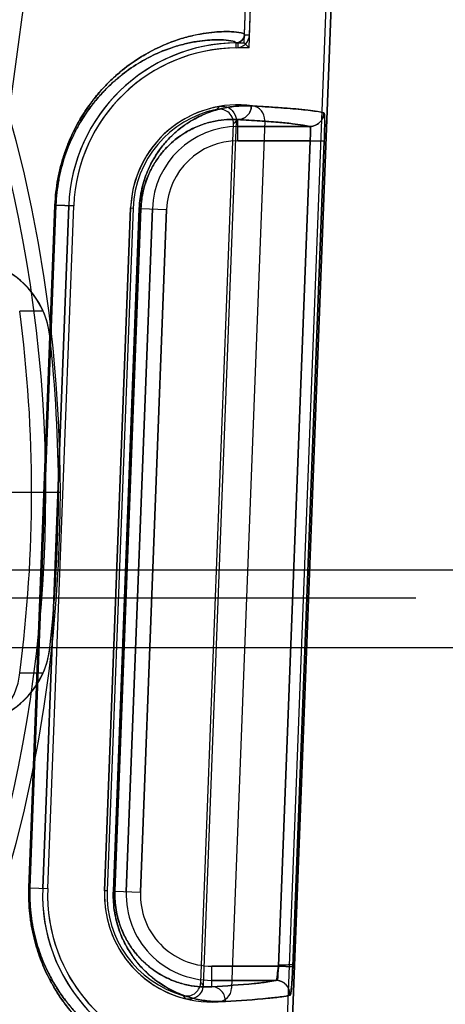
# Model space of a CAD drawing. Header units: millimetres. Extents: x 0 to 297, y 0 to 210.
# Tile 244 of 256: x 59.123 to 59.243, y 159.995 to 160.272. Entities that reach past the tile are written whole.
import ezdxf

# ---------------------------------------------------------------- set-up
doc = ezdxf.new("R2010")
doc.units = ezdxf.units.MM
doc.header["$LTSCALE"] = 16.335
doc.layers.get('0').update_dxf_attribs({"linetype": 'CONTINUOUS'})
for name, color, linetype in [('AXES_REF', 7, 'CONTINUOUS'), ('INTFCLR_1', 7, 'CONTINUOUS'), ('INTFCLR_144815', 7, 'CONTINUOUS'), ('INTFCLR_72935', 7, 'CONTINUOUS')]:
    doc.layers.add(name, color=color, linetype=linetype)

msp = doc.modelspace()

# ---------------------------------------------------------------- linework, layer by layer
at = {"color": 7, "linetype": 'Continuous'}
for radius in [7.756662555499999, 7.756, 7.706331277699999]:
    msp.add_circle((57.52239940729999, 154.539298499), radius, dxfattribs=at)
msp.add_arc((57.52239940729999, 154.539298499), 7.68, 278.2771290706, 261.7228709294, dxfattribs=at)
at = {"layer": 'AXES_REF', "color": 9, "linetype": 'Continuous'}
msp.add_circle((57.52239940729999, 154.539298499), 7.075609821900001, dxfattribs=at)
at = {"layer": 'INTFCLR_1', "color": 6, "linetype": 'Continuous'}
for p, q in [((59.21997568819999, 160.5621008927), (59.1784540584, 159.4753140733)), ((59.2213844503, 160.5620254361), (59.1798646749, 159.4752871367)), ((59.1861302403, 160.2679161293), (59.197416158, 160.5633136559)), ((59.18753982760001, 160.2678622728), (59.1988249, 160.5632376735)), ((59.1918032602, 160.2438053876), (59.182478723, 159.9997450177)), ((59.12937254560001, 160.0278151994), (59.1367080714, 160.2198151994)), ((59.1307831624, 160.0277882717), (59.13811868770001, 160.219788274)), ((59.1541070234, 160.2191774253), (59.1467714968, 160.0271774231))]:
    msp.add_line(p, q, dxfattribs=at)
at = {"layer": 'INTFCLR_1', "color": 9, "linetype": 'Continuous'}
for p, q in [((59.1861302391, 160.2679160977), (59.1875398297, 160.2678623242)), ((59.1837722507, 160.2641969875), (59.183757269, 160.2656075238)), ((59.18425914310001, 160.2380946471), (59.18425914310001, 160.2440311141)), ((59.18425914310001, 160.2420940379), (59.2044787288, 160.2420940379)), ((59.2045764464, 160.2380946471), (59.18425914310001, 160.2380946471)), ((59.2045764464, 160.2380946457), (59.1956990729, 160.0059562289)), ((59.2085698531, 160.2379419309), (59.1996923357, 160.0058035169)), ((59.2085698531, 160.2379419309), (59.2045764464, 160.2380946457)), ((59.1255174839, 160.0279786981), (59.1328245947, 160.2199799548)), ((59.1331012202, 160.2199799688), (59.125798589, 160.027978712)), ((59.1331012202, 160.2199799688), (59.1328245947, 160.2199799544)), ((59.1331012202, 160.2199799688), (59.13811868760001, 160.2197882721)), ((59.1492383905, 160.0270660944), (59.1565485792, 160.2190673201)), ((59.1569882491, 160.2190673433), (59.1496848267, 160.0270661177)), ((59.1528725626, 160.0269443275), (59.1602080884, 160.2189443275)), ((59.1565485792, 160.2190673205), (59.1569882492, 160.219067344)), ((59.15686903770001, 160.0267916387), (59.16420456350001, 160.2187916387)), ((59.1569882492, 160.2190673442), (59.16420456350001, 160.2187916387)), ((59.125798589, 160.027978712), (59.1255174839, 160.0279786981)), ((59.125798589, 160.027978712), (59.1307831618, 160.0277882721)), ((59.1496848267, 160.0270661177), (59.1492383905, 160.0270660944)), ((59.1496848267, 160.0270661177), (59.15686903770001, 160.0267916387)), ((59.1769236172, 160.0001760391), (59.1769236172, 160.0059562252)), ((59.1769236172, 160.0059562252), (59.1956990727, 160.0059562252)), ((59.1956990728, 160.0059562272), (59.1996923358, 160.0058035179)), ((59.1949811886, 160.0019568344), (59.1769236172, 160.0019568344))]:
    msp.add_line(p, q, dxfattribs=at)
at = {"layer": 'INTFCLR_1', "color": 6, "linetype": 'Continuous'}
for centre, radius, start, end in [((59.183731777, 160.2680075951), 0.0024002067, 270.6085343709, 357.8153197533), ((59.18425914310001, 160.2180254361), 0.04758473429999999, 90.6042427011, 177.8120294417), ((59.183731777, 160.2680075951), 0.0038108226, 270.6085426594, 357.8145463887), ((59.18425914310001, 160.2180254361), 0.04617411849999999, 90.60417744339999, 177.8120271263), ((59.18425914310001, 160.2180254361), 0.0301741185, 82.21149370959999, 177.8120295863), ((59.1878061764, 160.2439580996), 0.004, 357.8120301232, 82.21149379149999), ((59.1769236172, 160.0260254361), 0.04758473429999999, 177.8120294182, 265.0197515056), ((59.1769236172, 160.0260254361), 0.04617411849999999, 177.8120298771, 265.0197518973), ((59.1769236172, 160.0260254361), 0.0301741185, 177.8120296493, 273.4125651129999), ((59.1784816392, 159.9998977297), 0.004, 273.4125647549, 357.8120301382)]:
    msp.add_arc(centre, radius, start, end, dxfattribs=at)
at = {"layer": 'INTFCLR_1', "color": 9, "linetype": 'Continuous'}
for centre, radius, start, end in [((59.18425914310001, 160.2180254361), 0.0240686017, 90.00000001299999, 177.8120294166), ((59.18425914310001, 160.2180254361), 0.0200692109, 90.0000000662, 177.8120297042), ((59.1769236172, 160.0260254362), 0.0240686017, 177.8120294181, 269.9999999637), ((59.1769236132, 160.0260254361), 0.0200692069, 177.8120290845, 269.9999999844)]:
    msp.add_arc(centre, radius, start, end, dxfattribs=at)
at = {"layer": 'INTFCLR_1', "color": 7, "linetype": 'Continuous'}
msp.add_arc((59.1949721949, 159.9979558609), 0.0040012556, 357.8355308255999, 89.87120715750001, dxfattribs=at)
at = {"layer": 'INTFCLR_1', "color": 9, "linetype": 'Continuous'}
for points, knots in [([(59.13282459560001, 160.2199799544), (59.132918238, 160.2224404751), (59.1332555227, 160.2255007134), (59.1339775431, 160.2290801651), (59.1345145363, 160.2313367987), (59.1351484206, 160.2335112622), (59.1358695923, 160.2355998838), (59.13661590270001, 160.2375592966), (59.1379734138, 160.2406903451), (59.1397473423, 160.2439915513), (59.1416659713, 160.2469673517), (59.1435257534, 160.2495626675), (59.14588908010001, 160.2524258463), (59.1487906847, 160.2553884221), (59.1524377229, 160.2585759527), (59.1568344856, 160.261686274), (59.1612284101, 160.2640428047), (59.1645000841, 160.2654576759), (59.1673976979, 160.2665391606), (59.1701607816, 160.2673567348), (59.1727705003, 160.267942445), (59.1750258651, 160.2683525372), (59.177532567, 160.2686650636), (59.18017765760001, 160.2688053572), (59.1826718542, 160.2687729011), (59.1846110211, 160.2685570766), (59.1857682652, 160.2682698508), (59.1861344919, 160.2680268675), (59.1861302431, 160.2679161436)], [0, 0, 0, 0, 0.09145445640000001, 0.1138036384, 0.1356225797, 0.1775934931, 0.1978577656, 0.2176815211, 0.2554568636, 0.3245480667, 0.3565511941, 0.3869221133, 0.443096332, 0.4942467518, 0.5407728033, 0.6228600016, 0.6936556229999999, 0.7255371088, 0.7551980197, 0.8084927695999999, 0.8323850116, 0.8545194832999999, 0.8936035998, 0.9261879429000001, 0.9525909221, 0.9869380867, 0.995884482, 1, 1, 1, 1]), ([(59.1331012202, 160.2199799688), (59.1331905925, 160.2223302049), (59.1335118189, 160.2252531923), (59.1341992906, 160.2286724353), (59.13471047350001, 160.2308277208), (59.1353138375, 160.2329045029), (59.1360002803, 160.2348992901), (59.1367105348, 160.236770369), (59.1380021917, 160.239759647), (59.1396901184, 160.2429114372), (59.141515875, 160.2457523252), (59.1432850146, 160.2482288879), (59.14553288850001, 160.2509603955), (59.1482927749, 160.2537859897), (59.15176044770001, 160.2568240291), (59.1559401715, 160.2597863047), (59.1601175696, 160.2620280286), (59.1632270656, 160.2633715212), (59.1659797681, 160.2643966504), (59.16860438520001, 160.2651695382), (59.171082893, 160.2657205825), (59.1732240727, 160.2661044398), (59.1756036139, 160.2663933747), (59.1781129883, 160.2665155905), (59.1804819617, 160.2664710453), (59.1823151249, 160.2662508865), (59.1834230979, 160.2659602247), (59.1837617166, 160.2657155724), (59.1837572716, 160.2656075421)], [0, 0, 0, 0, 0.0917406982, 0.1141566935, 0.136039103, 0.1781262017, 0.1984432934, 0.2183163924, 0.2561787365, 0.3254018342, 0.3574526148, 0.3878602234, 0.4440791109, 0.4952427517, 0.5417573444, 0.6237687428, 0.6944433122, 0.7262543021, 0.7558410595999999, 0.8089827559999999, 0.8327989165, 0.8548590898, 0.8938039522, 0.926266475, 0.9525704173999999, 0.9868267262, 0.9957825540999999, 1, 1, 1, 1]), ([(59.1565485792, 160.2190673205), (59.1565849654, 160.2200229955), (59.1567075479, 160.2214457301), (59.1570032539, 160.2233099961), (59.157369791, 160.2250830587), (59.1579502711, 160.2271725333), (59.1588107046, 160.2294849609), (59.1597800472, 160.2315683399), (59.16082312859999, 160.2334374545), (59.1619166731, 160.2351144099), (59.1633733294, 160.2370616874), (59.1649066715, 160.2387739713), (59.1664896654, 160.2402697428), (59.1680016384, 160.2415572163), (59.1698837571, 160.2429371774), (59.1728042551, 160.2446943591), (59.1763625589, 160.2462781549), (59.1805193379, 160.2474192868), (59.18439909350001, 160.2479310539), (59.1868881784, 160.2479438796), (59.1880749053, 160.2478778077)], [0, 0, 0, 0, 0.0603894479, 0.0899892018, 0.119159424, 0.17467886, 0.2267330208, 0.2747852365, 0.3196343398, 0.3617804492, 0.4011022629, 0.4731136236, 0.506543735, 0.5385750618, 0.5984631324, 0.6536618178, 0.7535741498, 0.8432714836, 0.9249485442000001, 1, 1, 1, 1]), ([(59.1880749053, 160.2478778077), (59.1880564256, 160.2473915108), (59.18783712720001, 160.2463851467), (59.1869842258, 160.2450871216), (59.1857121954, 160.2442247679), (59.1847263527, 160.2440266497), (59.1842591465, 160.2440239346)], [0, 0, 0, 0, 0.245399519, 0.5071339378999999, 0.7644002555, 1, 1, 1, 1]), ([(59.20447873, 160.2420976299), (59.20522011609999, 160.2420987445), (59.20652302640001, 160.2424813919), (59.2080059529, 160.2439083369), (59.208437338, 160.2451977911), (59.2084691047, 160.245940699)], [0, 0, 0, 0, 0.3677585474, 0.6311502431, 1, 1, 1, 1]), ([(59.2084691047, 160.245940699), (59.2085315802, 160.2459224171), (59.2085674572, 160.2456369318), (59.2086356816, 160.2452234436), (59.2086631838, 160.2444538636), (59.2086822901, 160.2435888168), (59.2086825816, 160.2426273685), (59.2086638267, 160.2407596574), (59.2086173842, 160.2391848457), (59.2085698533, 160.2379419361)], [0, 0, 0, 0, 0.0243363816, 0.0836812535, 0.1766822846, 0.3011690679, 0.4113743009, 0.5349902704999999, 1, 1, 1, 1]), ([(59.1569882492, 160.219067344), (59.1570199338, 160.2199008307), (59.1571610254, 160.2215431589), (59.1575930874, 160.2239192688), (59.15820664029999, 160.2261347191), (59.15895424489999, 160.228150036), (59.1597962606, 160.2299648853), (59.1607021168, 160.2315922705), (59.1616514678, 160.2330514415), (59.1629155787, 160.2347443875), (59.1650848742, 160.237170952), (59.16779004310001, 160.2393781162), (59.1710860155, 160.2413547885), (59.1741623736, 160.2427155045), (59.1777517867, 160.2436825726), (59.18109626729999, 160.2441072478), (59.18323878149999, 160.2440900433), (59.1842591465, 160.2440239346)], [0, 0, 0, 0, 0.0607780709, 0.1198971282, 0.1757400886, 0.2280711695, 0.2763507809, 0.3213836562, 0.36367453, 0.4031049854, 0.4752440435, 0.6004044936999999, 0.6555016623, 0.75508233, 0.8443321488, 0.9254925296, 1, 1, 1, 1]), ([(59.2044787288, 160.2420940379), (59.2038640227, 160.2422754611), (59.2022438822, 160.2425629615), (59.19927212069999, 160.2429377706), (59.19521863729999, 160.2433106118), (59.1900957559, 160.2436876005), (59.1863228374, 160.2439152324), (59.18425914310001, 160.2440311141)], [0, 0, 0, 0, 0.0945749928, 0.2419709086, 0.4422842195, 0.6949987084, 1, 1, 1, 1]), ([(59.20447873, 160.2420976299), (59.2046521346, 160.2420720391), (59.2046362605, 160.2411947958), (59.2047113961, 160.2404213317), (59.2046488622, 160.239198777), (59.20460571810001, 160.2384773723), (59.2045764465, 160.2380946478)], [0, 0, 0, 0, 0.130335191, 0.4536621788, 0.7145859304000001, 1, 1, 1, 1]), ([(59.1749825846, 159.9761374), (59.1749783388, 159.9760256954), (59.1745838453, 159.9758136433), (59.1733946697, 159.9756194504), (59.1714153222, 159.9755585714), (59.1688995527, 159.9757264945), (59.1662534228, 159.9760794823), (59.16313243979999, 159.9767240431), (59.1602470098, 159.9775577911), (59.1577148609, 159.9784639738), (59.15484410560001, 159.979641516), (59.1509805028, 159.9815750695), (59.1461022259, 159.9847183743), (59.141950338, 159.9881890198), (59.1385645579, 159.9916721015), (59.1359216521, 159.9948498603), (59.1338113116, 159.9978731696), (59.1321748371, 160.0005936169), (59.1305081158, 160.0036987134), (59.1290112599, 160.0071113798), (59.1279134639, 160.0103178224), (59.1273289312, 160.012312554), (59.12677870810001, 160.0144332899), (59.1263206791, 160.0166316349), (59.1259641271, 160.0189017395), (59.1255255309, 160.0224923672), (59.1254246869, 160.0255403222), (59.12551748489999, 160.0279786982)], [0, 0, 0, 0, 0.00415512, 0.0132579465, 0.04812376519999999, 0.0748320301, 0.1077088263, 0.1470290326, 0.1932704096, 0.2191881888, 0.2469717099, 0.3085690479, 0.3794799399, 0.4622323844, 0.50906378, 0.5598962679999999, 0.6156970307, 0.6459197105, 0.6778621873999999, 0.7466490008, 0.7841161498, 0.8037783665, 0.8238994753, 0.8655447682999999, 0.8871774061, 0.9092985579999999, 1, 1, 1, 1]), ([(59.1727926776, 159.9786203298), (59.172788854, 159.9785114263), (59.1724224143, 159.9782953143), (59.1712826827, 159.9780948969), (59.1694107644, 159.9780217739), (59.1670206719, 159.978168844), (59.1645099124, 159.9784940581), (59.1615468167, 159.9790977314), (59.1588072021, 159.9798843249), (59.156402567, 159.9807419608), (59.1536753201, 159.9818585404), (59.1500038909, 159.9836957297), (59.14536761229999, 159.9866873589), (59.14142178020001, 159.9899939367), (59.1382035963, 159.9933143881), (59.1356907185, 159.9963456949), (59.1336843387, 159.9992302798), (59.13212836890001, 160.0018264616), (59.1305431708, 160.0047909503), (59.1291197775, 160.008049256), (59.1280760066, 160.0111106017), (59.1275201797, 160.0130154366), (59.1269969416, 160.0150408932), (59.1265614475, 160.0171404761), (59.12622249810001, 160.0193086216), (59.1258056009, 160.0227384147), (59.1257100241, 160.0256496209), (59.125798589, 160.027978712)], [0, 0, 0, 0, 0.0042537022, 0.013361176, 0.0481250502, 0.0747278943, 0.1074766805, 0.1466521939, 0.1927386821, 0.2185778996, 0.2462841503, 0.3077370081, 0.3785304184, 0.4612143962, 0.5080400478, 0.5588924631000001, 0.6147450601, 0.6450081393, 0.6770021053, 0.7459276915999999, 0.7834843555, 0.8031969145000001, 0.8233716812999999, 0.8651340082, 0.8868300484, 0.9090174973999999, 1, 1, 1, 1]), ([(59.1807559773, 159.9960239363), (59.1795278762, 159.9959523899), (59.1769552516, 159.9959654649), (59.1729505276, 159.9965130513), (59.168664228, 159.9977339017), (59.1650009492, 159.9994314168), (59.1624274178, 160.0010517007), (59.1608905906, 160.0021762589), (59.159277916, 160.0034839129), (59.1576995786, 160.0049867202), (59.1561824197, 160.00669394), (59.1546128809, 160.0086888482), (59.15315692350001, 160.0109659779), (59.1518634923, 160.0135448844), (59.15094934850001, 160.0157841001), (59.150309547, 160.0178260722), (59.14988422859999, 160.0195872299), (59.1495192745, 160.0214862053), (59.1492886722, 160.023463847), (59.1492062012, 160.0254970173), (59.14921833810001, 160.0265394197), (59.1492383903, 160.0270660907)], [0, 0, 0, 0, 0.0741702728, 0.1546339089, 0.2429791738, 0.3419225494, 0.3968630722, 0.4261042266, 0.4566930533, 0.5220022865, 0.5571969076, 0.5943301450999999, 0.6749684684, 0.7195761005, 0.7681525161, 0.8206304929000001, 0.8484164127, 0.8773538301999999, 0.9371840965, 0.9682229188, 1, 1, 1, 1]), ([(59.1769236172, 160.0001760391), (59.1758688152, 160.0001044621), (59.1736564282, 160.0000968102), (59.170207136, 160.000545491), (59.1665085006, 160.0015809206), (59.16334374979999, 160.003037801), (59.1607469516, 160.0046681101), (59.1586961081, 160.0062487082), (59.1570247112, 160.0078411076), (59.15570994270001, 160.0093225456), (59.1543484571, 160.0110562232), (59.1530854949, 160.0130367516), (59.1519633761, 160.0152809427), (59.1511698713, 160.0172312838), (59.1504898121, 160.0194097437), (59.1499747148, 160.0218015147), (59.1497282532, 160.0239249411), (59.14965674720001, 160.0256978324), (59.1496673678, 160.0266068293), (59.1496848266, 160.0270661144)], [0, 0, 0, 0, 0.0735775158, 0.1534833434, 0.2413376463, 0.3399042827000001, 0.3947221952, 0.4544720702, 0.5197994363, 0.5550402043, 0.5922486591, 0.6731381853, 0.717931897, 0.7667439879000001, 0.8195094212, 0.876557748, 0.9367705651, 0.9680130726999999, 1, 1, 1, 1]), ([(59.1769236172, 160.0001760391), (59.1809035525, 160.0004099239), (59.1861598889, 160.0007387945), (59.1921704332, 160.0014159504), (59.19421882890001, 160.0017412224), (59.1949811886, 160.0019568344)], [0, 0, 0, 0, 0.6586243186, 0.8691172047, 1, 1, 1, 1]), ([(59.1807559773, 159.9960239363), (59.1807721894, 159.9965326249), (59.1806094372, 159.9976048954), (59.1797706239, 159.9990133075), (59.1784507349, 159.9999570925), (59.1774129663, 160.0001735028), (59.1769236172, 160.0001760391)], [0, 0, 0, 0, 0.2441201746, 0.506899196, 0.7652768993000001, 1, 1, 1, 1]), ([(59.1989708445, 159.9978047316), (59.1982016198, 159.9975890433), (59.1961354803, 159.9972638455), (59.1900724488, 159.9965866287), (59.1847705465, 159.9962578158), (59.1807559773, 159.9960239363)], [0, 0, 0, 0, 0.1308507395, 0.3413375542, 1, 1, 1, 1])]:
    msp.add_open_spline(points, degree=3, knots=knots, dxfattribs=at)
at = {"layer": 'INTFCLR_1', "color": 6, "linetype": 'Continuous'}
msp.add_open_spline([(59.1880753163, 160.2478777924), (59.1893638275, 160.2478060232), (59.19185141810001, 160.2476607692), (59.19547009, 160.2474240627), (59.1988341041, 160.2471735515), (59.20189410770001, 160.2469063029), (59.2045561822, 160.246625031), (59.2067056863, 160.2463278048), (59.20795798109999, 160.2460901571), (59.2084686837, 160.2459407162)], degree=3, knots=[0, 0, 0, 0, 0.1888198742, 0.3645867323, 0.5305926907, 0.6823681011, 0.814025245, 0.9221434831, 1, 1, 1, 1], dxfattribs=at)
at = {"layer": 'INTFCLR_1', "color": 7, "linetype": 'Continuous'}
for points, knots in [([(59.1956990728, 160.0059562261), (59.1956793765, 160.0056987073), (59.1956185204, 160.004979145), (59.1954775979, 160.0036901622), (59.1953342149, 160.0029408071), (59.19509910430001, 160.0018214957), (59.1949328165, 160.0019314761)], [0, 0, 0, 0, 0.1872422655, 0.5347088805, 0.8554618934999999, 1, 1, 1, 1]), ([(59.1956990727, 160.0059562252), (59.1956487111, 160.0053082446), (59.1953456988, 160.004211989), (59.1956827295, 160.0020544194), (59.1949811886, 160.0019568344)], [0, 0, 0, 0, 0.4785158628, 1, 1, 1, 1]), ([(59.1989220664, 159.997754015), (59.19899474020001, 159.9976587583), (59.19916804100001, 159.9983588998), (59.19927511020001, 159.9991845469), (59.1994481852, 160.0010300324), (59.1995528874, 160.0028006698), (59.1996301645, 160.0042802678), (59.1996726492, 160.0052887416), (59.1996923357, 160.0058035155)], [0, 0, 0, 0, 0.0442575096, 0.1345118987, 0.4573237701, 0.6260773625, 0.8097107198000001, 1, 1, 1, 1]), ([(59.19969233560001, 160.005803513), (59.1996640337, 160.0050637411), (59.1996027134, 160.0036409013), (59.19948162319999, 160.0016474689), (59.1993542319, 159.9997090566), (59.1991538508, 159.9984686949), (59.1989708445, 159.9978047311)], [0, 0, 0, 0, 0.2761379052, 0.5311304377, 0.7451301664, 1, 1, 1, 1]), ([(59.1989220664, 159.997754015), (59.19895550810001, 159.9985374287), (59.19859294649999, 159.9999374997), (59.19709142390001, 160.0015130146), (59.1957115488, 160.001935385), (59.1949328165, 160.0019314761)], [0, 0, 0, 0, 0.3689261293, 0.6336074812, 1, 1, 1, 1])]:
    msp.add_open_spline(points, degree=3, knots=knots, dxfattribs=at)
at = {"layer": 'INTFCLR_144815', "color": 9, "linetype": 'Continuous'}
for p, q in [((59.16004434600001, 160.5406713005), (59.1061178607, 160.1451560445)), ((59.1294953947, 160.1901702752), (59.1229008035, 160.1902001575)), ((59.131376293, 160.1831332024), (59.1313703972, 160.1831859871)), ((58.2349256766, 160.1173784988), (59.2423204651, 160.1173784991)), ((58.24292445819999, 160.1095181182), (59.23432168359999, 160.1095181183)), ((59.1313703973, 160.0954110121), (59.1313762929, 160.0954637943)), ((59.12290081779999, 160.0883969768), (59.129495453, 160.0884268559))]:
    msp.add_line(p, q, dxfattribs=at)
at = {"layer": 'INTFCLR_144815', "color": 6, "linetype": 'Continuous'}
for p, q in [((59.1090583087, 160.139298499), (59.1302439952, 160.139298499)), ((59.1302440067, 160.139298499), (59.1342440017, 160.139298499)), ((59.13024403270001, 160.139298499), (59.1342439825, 160.1392984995)), ((59.2423204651, 160.1173784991), (59.2674534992, 160.117378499)), ((59.2657422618, 160.0954764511), (58.21150388, 160.0954764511))]:
    msp.add_line(p, q, dxfattribs=at)
at = {"layer": 'INTFCLR_144815', "color": 9, "linetype": 'Continuous'}
msp.add_circle((58.7386230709, 160.139298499), 0.3956209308, dxfattribs=at)
for centre, radius, start, end in [((58.7386230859, 160.1393682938), 0.3916209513, 359.9897886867, 180.0102112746), ((58.7386230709, 160.139298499), 0.3876343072, 352.4544928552, 7.5455071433), ((58.7386230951, 160.1392287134), 0.3916209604, 179.9897900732, 0.0102098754)]:
    msp.add_arc(centre, radius, start, end, dxfattribs=at)
at = {"layer": 'INTFCLR_144815', "color": 6, "linetype": 'Continuous'}
for centre, radius, start, end in [((59.10753108, 160.1804738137), 0.0239929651, 6.364865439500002, 88.4911031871), ((59.1075150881, 160.180545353), 0.0239950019, 23.6480536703, 75.0713854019), ((59.10746184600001, 160.1805110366), 0.0240578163, 6.3840988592, 23.67205603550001), ((58.7386230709, 160.139298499), 0.3951918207, 353.6277518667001, 6.372248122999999), ((59.1075310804, 160.0981231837), 0.0239929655, 271.5088958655, 353.6351355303), ((59.1074707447, 160.0980835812), 0.0240486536, 336.3246255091, 353.6191795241), ((59.10751503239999, 160.0980517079), 0.0239950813, 284.9287043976, 336.3518619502)]:
    msp.add_arc(centre, radius, start, end, dxfattribs=at)
at = {"layer": 'INTFCLR_144815', "color": 9, "linetype": 'Continuous'}
msp.add_open_spline([(59.1136964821, 160.0748668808), (59.1149378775, 160.0753360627), (59.117334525, 160.076751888), (59.1201713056, 160.0799245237), (59.1221364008, 160.0839122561), (59.122763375, 160.0868788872), (59.12290081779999, 160.0883969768)], degree=3, knots=[0, 0, 0, 0, 0.2318302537, 0.4763818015, 0.7337212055, 1, 1, 1, 1], dxfattribs=at)
at = {"layer": 'INTFCLR_72935', "color": 6, "linetype": 'Continuous'}
for p, q in [((59.2199742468, 160.5620631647), (59.17845354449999, 159.4753006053)), ((59.1798646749, 159.4752871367), (59.2213844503, 160.5620254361)), ((59.1860421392, 160.2656101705), (59.197416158, 160.5633136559)), ((59.1873998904, 160.2641995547), (59.198824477, 160.5632266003)), ((59.18425914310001, 160.2656101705), (59.1860421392, 160.2656101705)), ((59.1860421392, 160.2656101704), (59.1873998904, 160.2641995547)), ((59.1873998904, 160.2641995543), (59.1842591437, 160.2641995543)), ((59.1837927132, 160.2436821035), (59.1745009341, 160.0004791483)), ((59.1738350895, 160.001384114), (59.1830597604, 160.2428305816)), ((59.1367080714, 160.2198151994), (59.12937254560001, 160.0278151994)), ((59.1307841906, 160.0278151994), (59.13811971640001, 160.2198151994)), ((59.1467714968, 160.0271774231), (59.1541070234, 160.2191774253)), ((59.1548069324, 160.2191640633), (59.1474714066, 160.0271640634))]:
    msp.add_line(p, q, dxfattribs=at)
at = {"layer": 'INTFCLR_72935', "color": 9, "linetype": 'Continuous'}
for p, q in [((59.184259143, 160.2656101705), (59.184259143, 160.2641995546)), ((59.18425914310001, 160.2380946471), (59.18425914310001, 160.2440311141)), ((59.2044787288, 160.2420940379), (59.18425914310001, 160.2420940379)), ((59.18425914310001, 160.2380946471), (59.2045764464, 160.2380946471)), ((59.1956990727, 160.0059562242), (59.2045764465, 160.2380946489)), ((59.19969233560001, 160.0058035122), (59.2085698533, 160.2379419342)), ((59.2045764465, 160.2380946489), (59.2085698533, 160.2379419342)), ((59.1328245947, 160.2199799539), (59.1255174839, 160.0279786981)), ((59.125798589, 160.027978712), (59.1331012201, 160.2199799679)), ((59.1331012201, 160.2199799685), (59.1328245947, 160.2199799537)), ((59.13811868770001, 160.2197882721), (59.1331012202, 160.2199799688)), ((59.1565485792, 160.2190673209), (59.1492383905, 160.0270660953)), ((59.14968482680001, 160.0270661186), (59.1569882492, 160.2190673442)), ((59.1602080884, 160.2189443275), (59.1528725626, 160.0269443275)), ((59.1541070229, 160.2191774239), (59.154806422, 160.2191507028)), ((59.1569882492, 160.2190673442), (59.1565485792, 160.2190673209)), ((59.16420456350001, 160.2187916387), (59.15686903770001, 160.0267916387)), ((59.1569882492, 160.2190673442), (59.16420456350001, 160.2187916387)), ((59.125798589, 160.027978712), (59.1255174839, 160.0279786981)), ((59.125798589, 160.027978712), (59.1307831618, 160.0277882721)), ((59.1474708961, 160.0271507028), (59.1467714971, 160.0271774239)), ((59.1496848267, 160.0270661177), (59.1492383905, 160.0270660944)), ((59.1496848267, 160.0270661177), (59.15686903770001, 160.0267916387)), ((59.1769236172, 160.0001760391), (59.1769236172, 160.0059562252)), ((59.1956990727, 160.0059562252), (59.1769236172, 160.0059562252)), ((59.1769236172, 160.0019568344), (59.1949811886, 160.0019568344))]:
    msp.add_line(p, q, dxfattribs=at)
at = {"layer": 'INTFCLR_72935', "color": 7, "linetype": 'Continuous'}
msp.add_line((59.19969233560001, 160.0058035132), (59.1956990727, 160.0059562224), dxfattribs=at)
at = {"layer": 'INTFCLR_72935', "color": 6, "linetype": 'Continuous'}
for centre, radius, start, end in [((59.18425914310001, 160.2180254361), 0.04758473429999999, 89.9999999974, 177.812029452), ((59.18425914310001, 160.2180254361), 0.04617411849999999, 89.9999992, 177.8120271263), ((59.18425914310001, 160.2180254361), 0.0301741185, 99.779194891, 177.8120267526), ((59.18425914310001, 160.2180254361), 0.0294742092, 101.72829084, 177.8120295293), ((59.1769236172, 160.0260254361), 0.04758473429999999, 177.8120294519, 267.7698936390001), ((59.1769236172, 160.0260254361), 0.04617411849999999, 177.8120298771, 269.5192405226), ((59.1769236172, 160.0260254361), 0.0301741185, 177.8120310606, 255.84486375), ((59.1769236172, 160.0260254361), 0.0294742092, 177.8120293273, 253.8957679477)]:
    msp.add_arc(centre, radius, start, end, dxfattribs=at)
at = {"layer": 'INTFCLR_72935', "color": 9, "linetype": 'Continuous'}
for centre, radius, start, end in [((59.2334586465, 160.1932328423), 0.0769707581, 134.8928101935, 135.8102465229), ((59.2334861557, 160.2001669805), 0.0660530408, 138.7922958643, 139.766877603), ((59.18425914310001, 160.2180254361), 0.0240686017, 89.9999999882, 177.8120294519), ((59.18425914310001, 160.2180254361), 0.0200692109, 90.0000000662, 177.8120297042), ((59.1751755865, 160.0261012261), 0.0494126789, 177.8224634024, 180.0878812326), ((59.1759585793, 160.0260683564), 0.026292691, 177.8252037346, 180.0936428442), ((59.1769236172, 160.0260254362), 0.0240686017, 177.8120294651, 270.0000000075), ((59.1769236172, 160.0260254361), 0.0200692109, 177.8120295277, 270.0000000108), ((59.2273697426, 160.0400758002), 0.0660530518, 215.8571811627, 216.8317627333), ((59.1949721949, 159.9979558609), 0.0040012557, 357.8355308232, 89.87120635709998), ((59.2278713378, 160.0469917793), 0.0769707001, 219.8138116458, 220.7312486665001)]:
    msp.add_arc(centre, radius, start, end, dxfattribs=at)
for points, knots in [([(59.1861302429, 160.267916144), (59.1861345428, 160.2680282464), (59.1857614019, 160.2682726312), (59.1845937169, 160.2685602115), (59.1826385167, 160.2687751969), (59.1801332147, 160.2688044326), (59.17748818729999, 160.2686608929), (59.17435294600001, 160.2682667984), (59.1714365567, 160.2676688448), (59.1688609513, 160.2669721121), (59.16592277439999, 160.2660323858), (59.1619373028, 160.2644218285), (59.1568488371, 160.2616949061), (59.1529739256, 160.2589563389), (59.150314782, 160.2567206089), (59.1483671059, 160.254955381), (59.145904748, 160.2524421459), (59.1435530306, 160.2495970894), (59.1416966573, 160.2470123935), (59.139772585, 160.2440353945), (59.13799251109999, 160.2407298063), (59.1366306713, 160.2375952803), (59.1358820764, 160.2356343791), (59.1351573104, 160.2335399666), (59.13452026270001, 160.2313587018), (59.1339810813, 160.229096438), (59.13325670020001, 160.225510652), (59.1329184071, 160.2224449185), (59.13282459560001, 160.2199799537)], [0, 0, 0, 0, 0.0041667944, 0.0132325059, 0.04788090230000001, 0.0743889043, 0.106992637, 0.1459539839, 0.1917350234, 0.2174100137, 0.2450322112, 0.3062748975, 0.3767708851, 0.459022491, 0.4819214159, 0.5057929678, 0.5566317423, 0.6124577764, 0.6427014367, 0.6747871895, 0.7440712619, 0.7818214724, 0.801661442, 0.8220172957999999, 0.8641280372, 0.8859911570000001, 0.908379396, 1, 1, 1, 1]), ([(59.1837572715, 160.2656075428), (59.18376176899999, 160.2657168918), (59.1834166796, 160.2659630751), (59.1822986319, 160.2662539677), (59.1804503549, 160.2664734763), (59.1780708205, 160.2665149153), (59.1755614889, 160.2663895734), (59.1725850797, 160.2660250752), (59.1698160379, 160.265463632), (59.1673699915, 160.2648060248), (59.1645785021, 160.2639166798), (59.16079081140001, 160.2623881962), (59.15595382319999, 160.259794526), (59.1522706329, 160.2571866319), (59.1497427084, 160.2550563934), (59.14789016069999, 160.2533732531), (59.1455478, 160.2509759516), (59.1433109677, 160.2482617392), (59.1415450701, 160.245795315), (59.1397141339, 160.2429532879), (59.1380203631, 160.2397973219), (59.1367245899, 160.2368047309), (59.1360121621, 160.2349322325), (59.13532229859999, 160.2329319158), (59.1347159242, 160.2308486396), (59.1342026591, 160.2286879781), (59.1335129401, 160.2252626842), (59.1331907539, 160.2223344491), (59.1331012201, 160.2199799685)], [0, 0, 0, 0, 0.0042689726, 0.0133434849, 0.0478995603, 0.0743080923, 0.1067900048, 0.1456126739, 0.1912440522, 0.216842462, 0.2443885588, 0.3054870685, 0.3758623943, 0.4580378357, 0.4809282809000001, 0.5047968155, 0.5556486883, 0.611518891, 0.6417989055, 0.6739322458, 0.7433482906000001, 0.7811853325, 0.8010746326, 0.8214835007, 0.8637107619, 0.8856374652, 0.9080926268, 1, 1, 1, 1]), ([(59.1880749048, 160.2478778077), (59.186890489, 160.2479437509), (59.1844112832, 160.2479312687), (59.1805489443, 160.247424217), (59.1764028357, 160.2462922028), (59.172839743, 160.2447132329), (59.1699061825, 160.2429526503), (59.16801522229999, 160.2415679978), (59.1664987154, 160.240277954), (59.1649134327, 160.2387810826), (59.16294181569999, 160.2365806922), (59.16114590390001, 160.234010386), (59.1597986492, 160.2316053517), (59.1588236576, 160.229516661), (59.15795761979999, 160.2271955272), (59.1572504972, 160.2246578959), (59.15674931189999, 160.2219242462), (59.1565854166, 160.2200348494), (59.1565485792, 160.2190673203)], [0, 0, 0, 0, 0.0749094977, 0.1561165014, 0.2453216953, 0.3454232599, 0.4010855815, 0.4611454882, 0.493172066, 0.5267668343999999, 0.5987710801, 0.6793235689, 0.7241924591, 0.7727267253, 0.8247342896, 0.8804636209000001, 0.9388580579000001, 1, 1, 1, 1]), ([(59.1842591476, 160.244020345), (59.18472659, 160.2440230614), (59.185711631, 160.2442264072), (59.1869843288, 160.2450866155), (59.1878370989, 160.2463852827), (59.1880564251, 160.2473915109), (59.1880749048, 160.2478778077)], [0, 0, 0, 0, 0.2356907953, 0.4929264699, 0.7546297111, 1, 1, 1, 1]), ([(59.2084691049, 160.245940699), (59.2084373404, 160.2451973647), (59.2080059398, 160.2439076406), (59.2065237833, 160.2424783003), (59.2052199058, 160.2420992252), (59.20447873, 160.2420976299)], [0, 0, 0, 0, 0.3689833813, 0.6324226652, 1, 1, 1, 1]), ([(59.2085698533, 160.2379419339), (59.2085895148, 160.2384560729), (59.2086241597, 160.2394668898), (59.2086606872, 160.2409319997), (59.2086848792, 160.2423833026), (59.2086762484, 160.243690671), (59.2086714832, 160.24485441), (59.2085722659, 160.2454668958), (59.2085605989, 160.2459139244), (59.2084691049, 160.245940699)], [0, 0, 0, 0, 0.1923988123, 0.3780628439, 0.5486260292, 0.7331187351, 0.8743091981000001, 0.9643516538, 1, 1, 1, 1]), ([(59.1842591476, 160.244020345), (59.1832408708, 160.2440864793), (59.18110703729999, 160.2440993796), (59.177777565, 160.2436819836), (59.17419744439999, 160.242722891), (59.17111689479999, 160.2413676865), (59.168578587, 160.2398493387), (59.1665680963, 160.2383795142), (59.1645447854, 160.2365635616), (59.162540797, 160.2343242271), (59.1609815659, 160.232088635), (59.1598123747, 160.229995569), (59.15896511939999, 160.2281759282), (59.1582130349, 160.2261540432), (59.1575984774, 160.2239419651), (59.1571628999, 160.2215585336), (59.1570202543, 160.2199110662), (59.1569882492, 160.2190673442)], [0, 0, 0, 0, 0.0743534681, 0.1550331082, 0.243792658, 0.3435243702, 0.3990981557, 0.4590751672, 0.5247074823, 0.5968389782, 0.6775819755, 0.7227186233, 0.7714095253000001, 0.8236901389, 0.8797311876, 0.9384776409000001, 1, 1, 1, 1]), ([(59.18425914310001, 160.2440311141), (59.1863234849, 160.2439151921), (59.1900971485, 160.2436875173), (59.19522059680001, 160.2433104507), (59.199273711, 160.242937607), (59.2022447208, 160.242562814), (59.2038642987, 160.2422754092), (59.2044787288, 160.2420940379)], [0, 0, 0, 0, 0.3050970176, 0.5578258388, 0.7581134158, 0.9054662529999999, 1, 1, 1, 1]), ([(59.2045764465, 160.2380946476), (59.2045962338, 160.2383518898), (59.2046425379, 160.2390764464), (59.20471780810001, 160.2403144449), (59.20463794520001, 160.2411999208), (59.2046500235, 160.2420707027), (59.20447873, 160.2420976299)], [0, 0, 0, 0, 0.1918378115, 0.546653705, 0.8710704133, 1, 1, 1, 1]), ([(59.12551748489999, 160.027978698), (59.1254704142, 160.0267402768), (59.1254653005, 160.0242950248), (59.1257152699, 160.0206889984), (59.1261973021, 160.0172277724), (59.1268802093, 160.013946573), (59.1277258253, 160.0108678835), (59.1289949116, 160.00715755), (59.1308082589, 160.0030056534), (59.1329231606, 159.9992703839), (59.134680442, 159.9966269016), (59.1363837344, 159.994297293), (59.13814416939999, 159.9921733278), (59.139947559, 159.990250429), (59.1424197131, 159.9877980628), (59.1460724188, 159.9847422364), (59.1509470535, 159.9815928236), (59.1548194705, 159.9796584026), (59.1576945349, 159.9784741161), (59.16022930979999, 159.9775598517), (59.1626342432, 159.9768680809), (59.164891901, 159.9763625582), (59.1668131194, 159.9760004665), (59.1689232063, 159.9757283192), (59.1714390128, 159.9755572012), (59.173409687, 159.9756200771), (59.1745906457, 159.9758160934), (59.1749783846, 159.9760271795), (59.174982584, 159.9761374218)], [0, 0, 0, 0, 0.046063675, 0.0907932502, 0.1342483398, 0.1758512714, 0.215278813, 0.2528373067, 0.321532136, 0.3833255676, 0.4121154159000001, 0.4394793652, 0.4905636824, 0.5145184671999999, 0.5374441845, 0.6199770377, 0.6909349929, 0.7527024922, 0.7805654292, 0.8064766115, 0.8528279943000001, 0.8734517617, 0.8924461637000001, 0.9255129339, 0.9522459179, 0.9869084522, 0.9958994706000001, 1, 1, 1, 1]), ([(59.1492383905, 160.0270660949), (59.1491991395, 160.026035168), (59.14922685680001, 160.0240027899), (59.1495678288, 160.0210593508), (59.1501565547, 160.0183221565), (59.15093042, 160.0158378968), (59.1518379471, 160.0136016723), (59.1528380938, 160.0115965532), (59.1539039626, 160.0097967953), (59.1553411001, 160.0077054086), (59.15721106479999, 160.0054582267), (59.1592171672, 160.0035384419), (59.1608195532, 160.0022312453), (59.1623519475, 160.0011027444), (59.1649258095, 159.999471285), (59.1685995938, 159.99775679), (59.1729089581, 159.9965203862), (59.17693713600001, 159.9959658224), (59.1795240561, 159.9959521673), (59.1807559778, 159.9960239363)], [0, 0, 0, 0, 0.0622033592, 0.1222915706, 0.178374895, 0.2307655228, 0.2789783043, 0.3237295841, 0.3657434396, 0.4049884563, 0.4766378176, 0.5415613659, 0.5720673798, 0.6012766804, 0.6562614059, 0.7555726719, 0.8445050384, 0.9255970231, 1, 1, 1, 1]), ([(59.1257632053, 160.026025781), (59.1257640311, 160.0254928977), (59.1257933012, 160.0238105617), (59.1259862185, 160.0210157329), (59.1264440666, 160.0177097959), (59.1270927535, 160.014575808), (59.12789832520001, 160.0116358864), (59.1291027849, 160.0080926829), (59.1308293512, 160.0041301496), (59.1328403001, 160.0005643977), (59.13451131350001, 159.99804097), (59.1361297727, 159.9958176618), (59.1378053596, 159.9937929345), (59.1395185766, 159.9919576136), (59.1418689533, 159.9896209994), (59.1453391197, 159.9867087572), (59.1499733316, 159.9837128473), (59.15365083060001, 159.9818695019), (59.1563833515, 159.9807492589), (59.1587919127, 159.9798890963), (59.1610742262, 159.9792327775), (59.16321763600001, 159.9787573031), (59.1650421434, 159.9784242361), (59.1670432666, 159.97816818), (59.1694338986, 159.9780209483), (59.17129730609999, 159.9780960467), (59.1724294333, 159.9782975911), (59.17278943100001, 159.9785127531), (59.1727932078, 159.9786202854)], [0, 0, 0, 0, 0.0213421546, 0.0673777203, 0.1120997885, 0.1549098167, 0.195464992, 0.2341047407, 0.3047181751, 0.3682141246, 0.3977900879, 0.4258952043, 0.4783244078, 0.5029117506, 0.5264277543, 0.61104404, 0.68373349, 0.7469777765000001, 0.7754788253, 0.8019736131, 0.8493800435, 0.8704651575, 0.8898774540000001, 0.9236766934, 0.9509978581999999, 0.9864607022, 0.9956906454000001, 1, 1, 1, 1]), ([(59.1496659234, 160.0260253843), (59.1496668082, 160.0254724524), (59.1497144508, 160.0240504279), (59.1499704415, 160.021828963), (59.1504816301, 160.0194430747), (59.151153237, 160.017278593), (59.1519410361, 160.0153309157), (59.15280894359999, 160.0135854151), (59.1537333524, 160.0120200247), (59.15497975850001, 160.0102022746), (59.15659983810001, 160.0082513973), (59.1586422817, 160.0062957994), (59.1606831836, 160.0047126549), (59.1632791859, 160.0030719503), (59.16645294, 160.0016003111), (59.170171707, 160.0005515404), (59.1736412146, 160.0000967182), (59.1758657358, 160.0001046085), (59.1769236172, 160.0001760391)], [0, 0, 0, 0, 0.0394330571, 0.1014001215, 0.1591971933, 0.2132012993, 0.262818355, 0.3088708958, 0.3520968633, 0.3923582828, 0.4659620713, 0.5324718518, 0.5936424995, 0.6498475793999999, 0.7512275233, 0.8418574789, 0.9243841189, 1, 1, 1, 1]), ([(59.1949811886, 160.0019568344), (59.1942188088, 160.0017412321), (59.19217041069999, 160.0014159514), (59.1861598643, 160.0007387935), (59.1809035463, 160.0004099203), (59.1769236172, 160.0001760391)], [0, 0, 0, 0, 0.1308855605, 0.341376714, 1, 1, 1, 1]), ([(59.1807559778, 159.9960239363), (59.18077219, 159.9965326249), (59.18060943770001, 159.9976048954), (59.17977062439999, 159.9990133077), (59.1784507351, 159.9999570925), (59.17741296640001, 160.0001735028), (59.1769236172, 160.0001760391)], [0, 0, 0, 0, 0.2441201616, 0.5068991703, 0.7652768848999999, 1, 1, 1, 1]), ([(59.1807559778, 159.9960239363), (59.1847705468, 159.9962578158), (59.190072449, 159.9965866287), (59.1961354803, 159.9972638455), (59.1982016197, 159.9975890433), (59.19897084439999, 159.9978047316)], [0, 0, 0, 0, 0.6586624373, 0.8691492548, 1, 1, 1, 1])]:
    msp.add_open_spline(points, degree=3, knots=knots, dxfattribs=at)
at = {"layer": 'INTFCLR_72935', "color": 6, "linetype": 'Continuous'}
for points, knots in [([(59.1861302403, 160.267916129), (59.1861130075, 160.267465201), (59.185729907, 160.2662751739), (59.1844883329, 160.265615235), (59.183757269, 160.2656075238)], [0, 0, 0, 0, 0.3816574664, 1, 1, 1, 1]), ([(59.1830597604, 160.2428305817), (59.1830847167, 160.2434837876), (59.1828012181, 160.244819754), (59.1812304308, 160.2467002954), (59.1793102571, 160.2471006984), (59.1782678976, 160.2468842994)], [0, 0, 0, 0, 0.2761912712, 0.5501956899, 1, 1, 1, 1]), ([(59.1791340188, 160.2477611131), (59.17976549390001, 160.2478699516), (59.18110355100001, 160.2477733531), (59.1831514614, 160.2465151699), (59.1838325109, 160.244723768), (59.1837927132, 160.2436821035)], [0, 0, 0, 0, 0.2757415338, 0.5514262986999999, 1, 1, 1, 1]), ([(59.2084686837, 160.2459407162), (59.2078825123, 160.2461122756), (59.2063807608, 160.2463821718), (59.2037425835, 160.246723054), (59.2004052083, 160.2470448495), (59.196566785, 160.2473486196), (59.1924031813, 160.2476279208), (59.1895360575, 160.2477964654), (59.1880753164, 160.2478777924)], [0, 0, 0, 0, 0.08936447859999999, 0.222530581, 0.389450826, 0.5797688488, 0.7859384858, 1, 1, 1, 1]), ([(59.1687478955, 159.9977078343), (59.16937592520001, 159.9975265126), (59.1707408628, 159.9974803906), (59.1729439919, 159.9985527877), (59.1737944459, 160.0003203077), (59.1738350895, 160.0013841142)], [0, 0, 0, 0, 0.276190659, 0.5501968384, 1, 1, 1, 1]), ([(59.1745009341, 160.0004791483), (59.17447647, 159.9998388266), (59.1741045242, 159.998549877), (59.1724490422, 159.9968073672), (59.17055536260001, 159.9965125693), (59.1695445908, 159.9967674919)], [0, 0, 0, 0, 0.275742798, 0.5514269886, 1, 1, 1, 1])]:
    msp.add_open_spline(points, degree=3, knots=knots, dxfattribs=at)
at = {"layer": 'INTFCLR_72935', "color": 7, "linetype": 'Continuous'}
for points, knots in [([(59.1949811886, 160.0019568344), (59.1951639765, 160.0019823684), (59.195274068, 160.0028263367), (59.19547779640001, 160.0036299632), (59.195614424, 160.0049795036), (59.19569506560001, 160.0058298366), (59.1957303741, 160.006342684)], [0, 0, 0, 0, 0.1235787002, 0.4193134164, 0.6557971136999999, 1, 1, 1, 1]), ([(59.1949811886, 160.0019568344), (59.1954656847, 160.0020245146), (59.1953037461, 160.0040623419), (59.1956318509, 160.0050880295), (59.1956990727, 160.0059562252)], [0, 0, 0, 0, 0.359707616, 1, 1, 1, 1]), ([(59.1957303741, 160.006342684), (59.1959665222, 160.0063345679), (59.1966714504, 160.0063198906), (59.1978774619, 160.0062915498), (59.1988477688, 160.0064397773), (59.1996448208, 160.006418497), (59.19972354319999, 160.0065764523)], [0, 0, 0, 0, 0.1763530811, 0.530125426, 0.8682802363, 1, 1, 1, 1]), ([(59.19972354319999, 160.0065764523), (59.1997060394, 160.0060611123), (59.199662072, 160.0050367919), (59.1995936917, 160.0035351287), (59.1995191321, 160.0022180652), (59.1994452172, 160.0011165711), (59.1993706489, 160.0001557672), (59.19928429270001, 159.9992895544), (59.1991965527, 159.998522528), (59.19909470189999, 159.9981032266), (59.19903592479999, 159.9978229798), (59.19897084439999, 159.9978047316)], [0, 0, 0, 0, 0.175182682, 0.3483077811, 0.5107389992, 0.6232334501, 0.723652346, 0.8372287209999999, 0.9223507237, 0.9770368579, 1, 1, 1, 1]), ([(59.1989708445, 159.9978047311), (59.19911195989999, 159.9982404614), (59.1993013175, 159.9991757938), (59.1994169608, 160.0007650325), (59.199574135, 160.0029865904), (59.1996506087, 160.0047126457), (59.19969233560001, 160.005803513)], [0, 0, 0, 0, 0.1691170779, 0.3560472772, 0.5929530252, 1, 1, 1, 1])]:
    msp.add_open_spline(points, degree=3, knots=knots, dxfattribs=at)

doc.saveas('drawing.dxf')
